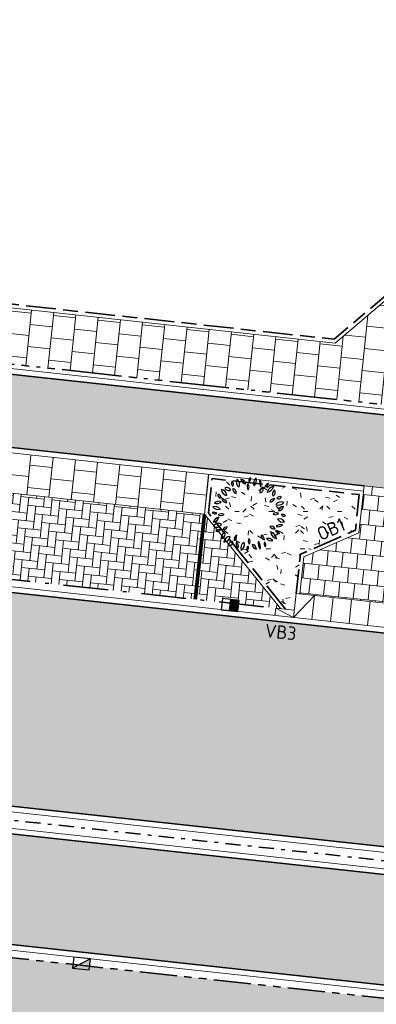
# Model space of a CAD drawing. Header units: metres. Extents: x 196651 to 397723, y 354703 to 710691.
# Tile 182 of 256: x 197904 to 197913, y 356130 to 356156. Entities that reach past the tile are written whole.
import ezdxf
from ezdxf.enums import TextEntityAlignment as Align

# ---------------------------------------------------------------- set-up
doc = ezdxf.new("R2010")
doc.units = ezdxf.units.M
doc.header["$MEASUREMENT"] = 0
for name, pattern in [('VH-GELEIDEBAND_50X200', [8, 4, -2, 0, -2]), ('VH-GELEIDEBAND_70X200', [20, 12, -4, 0, -4]), ('VH-OPSLUITBAND_100X200', [16, 8, -2, 4, -2]), ('VH-RIJWIELPADBAND_410X225', [28, 16, -2, 2, -2, 0, -2, 2, -2]), ('VH-TROTTOIRBAND_180-200', [20, 10, -2, 2, -2, 2, -2]), ('VW-1-1_STREEP', [2, 1, -1])]:
    doc.linetypes.add(name, pattern=pattern)
for name, color, linetype in [('N-WE-GR-BOOM', 96, 'Continuous'), ('N-WE-RI-HWA_KOLK_GELEIDEBAND-S', 130, 'Continuous'), ('N-WE-RI-HWA_KOLK_TROTTOIR-S', 150, 'Continuous'), ('N-WE-VW-MARKERING_PARKEERVAKSCHEIDING-G', 7, 'VW-1-1_STREEP')]:
    doc.layers.add(name, color=color, linetype=linetype)
for name, color, linetype, lineweight in [('N-WE-GR-GRAS_BERM-A', 86, 'Continuous', 5), ('N-WE-VH-GOOT_TEGEL-G', 170, 'Continuous', 35), ('N-WE-VH-KANTOPSLUITING_GELEIDEBAND_70X200-G', 6, 'VH-GELEIDEBAND_70X200', 35), ('N-WE-VH-KANTOPSLUITING_OPSLUITBAND_100X200-G', 5, 'VH-OPSLUITBAND_100X200', 35), ('N-WE-VH-KANTOPSLUITING_RIJWIELPADBAND_410X250-G', 5, 'VH-RIJWIELPADBAND_410X225', 35), ('N-WE-VH-KANTOPSLUITING_SCHEIDINGSBAND_115 345-G', 6, 'VH-GELEIDEBAND_50X200', 35), ('N-WE-VH-KANTOPSLUITING_TEKST-T', 7, 'VH-OPSLUITBAND_100X200', 35), ('N-WE-VH-KANTOPSLUITING_TROTTOIRBAND_180 200-G', 6, 'VH-TROTTOIRBAND_180-200', 35), ('N-WE-VH-KANTVERHARDING-G', 1, 'Continuous', 5), ('N-WE-VH-VERHARDING_ASFALT_DEKLAAG-G_ZWART', 252, 'Continuous', 5), ('N-WE-VH-VERHARDING_TEGEL-200X200X50-A', 252, 'Continuous', 18), ('N-WE-VH-VERHARDING_TEGEL-A', 252, 'Continuous', 5)]:
    doc.layers.add(name, color=color, linetype=linetype, lineweight=lineweight)
doc.layers.add('N-WE-VH-VERHARDING_ASFALT_DEKLAAG-G_ROOD', color=7, linetype='Continuous', lineweight=5, true_color=0xbf4040)
doc.layers.add('N-WE-VH-VERHARDING_BETONSTRAATSTEEN-PARKEREN_A', color=7, linetype='Continuous', lineweight=5, true_color=0x3a3a3a)
doc.styles.add('ATT', font='romans.shx')
doc.styles.add('NLCS-ISO', font='NLCS-ISO.ttf')
pattern_1 = [(0, (0, 0), (1, 1), [0.12, -0.8]), (45, (0.4, 0.2), (-0.113137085, 1.8667619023), [0.12, -0.8]), (30, (0.08, 0.12), (0.2274613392, 1.2860254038), [0.12, -0.8]), (15, (0.32, 0.48), (0.3856270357, 0.724494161), [0.12, -0.8]), (135, (0.16, 2), (-0.02828427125, -0.6505382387), [0.12, -0.8]), (150, (1.2, 0.4), (0.2156921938, -0.5864101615), [0.12, -0.8]), (165, (0.24, 0.04), (0.1434520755, -0.7010146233), [0.12, -0.8]), (85, (0.4, 0.4), (-0.8726773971, 1.0400164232), [0.12, -0.8]), (100, (0, 0), (-1.1121176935, 0.7787131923), [0.12, -0.8])]

# ---------------------------------------------------------------- blocks, each defined once
blk = doc.blocks.new('TEKST TB')
at = {"style": 'NLCS-ISO'}
blk.add_attdef('TEKST_TROTTOIRBANDEN', text='', height=0.36, rotation=0.3407, dxfattribs=at).set_placement((0, 0), align=Align.BOTTOM_CENTER)
blk = doc.blocks.new('N-SRI-HWA-KOLK_TROTTOIR-SO')
blk.add_hatch(color=256).paths.add_polyline_path([(1.125, 0.75), (-1.125, 0.75), (-1.125, -0.75)])
blk.add_line((-1.125, -0.75), (1.125, 0.75))
at = {"flags": 128}
blk.add_lwpolyline([(-1.125, -0.75), (1.125, -0.75), (1.125, 0.75), (-1.125, 0.75)], close=True, dxfattribs=at)
blk = doc.blocks.new('12PPLT06')
at = {"color": 0, "linetype": 'ByBlock'}
for centre, radius, start, end in [((-0.192, 0.414), 0.0451, 146.8151, 244.0193), ((-0.25, 0.399), 0.0451, 326.8151, 64.0193), ((-0.086, 0.428), 0.0835, 149.4737, 231.7586), ((-0.21, 0.405), 0.0835, 329.4737, 51.7586), ((-0.123, 0.388), 0.0817, 12.306, 79.6849), ((-0.029, 0.486), 0.0817, 192.306, 259.6849), ((0.041, 0.368), 0.0664, 145.5248, 220.8327), ((-0.064, 0.362), 0.0664, 325.5248, 40.8327), ((0.05, 0.45), 0.0524, 125.4093, 202.7101), ((-0.029, 0.473), 0.0524, 305.4093, 22.7101), ((0.177, 0.407), 0.114, 133.8117, 194.3077), ((-0.012, 0.461), 0.114, 313.8117, 14.3077), ((0.257, 0.429), 0.114, 163.4642, 212.7906), ((0.052, 0.4), 0.114, 343.4642, 32.7906), ((0.197, 0.428), 0.0672, 284.1004, 348.465), ((0.279, 0.349), 0.0672, 104.1004, 168.465), ((-0.381, 0.255), 0.0369, 163.4933, 274.4697), ((-0.414, 0.229), 0.0369, 343.4933, 94.4697), ((-0.379, 0.248), 0.0818, 3.3189, 83.1904), ((-0.288, 0.334), 0.0818, 183.3189, 263.1904), ((-0.298, 0.299), 0.0582, 25.4537, 116.6852), ((-0.272, 0.376), 0.0582, 205.4537, 296.6852), ((-0.162, 0.334), 0.0557, 168.8066, 257.6391), ((-0.228, 0.29), 0.0557, 348.8066, 77.6391), ((0.204, 0.305), 0.0573, 103.8914, 198.9039), ((0.136, 0.342), 0.0573, 283.8914, 18.9039), ((0.223, 0.413), 0.118, 280.3005, 340.4476), ((0.355, 0.258), 0.118, 100.3005, 160.4476), ((0.38, 0.27), 0.064, 122.5817, 207.18), ((0.289, 0.295), 0.064, 302.5817, 27.18), ((-0.403, 0.088), 0.0847, 69.7201, 135.6489), ((-0.434, 0.226), 0.0847, 249.7201, 315.6489), ((-0.353, 0.134), 0.0631, 22.5723, 98.3335), ((-0.304, 0.22), 0.0631, 202.5723, 278.3335), ((0.283, 0.231), 0.0663, 266.0282, 341.3698), ((0.341, 0.144), 0.0663, 86.0282, 161.3698), ((0.43, 0.073), 0.0919, 64.7353, 140.5781), ((0.398, 0.214), 0.0919, 244.7353, 320.5781), ((0.413, 0.191), 0.0446, 59.9815, 155.6676), ((0.395, 0.248), 0.0446, 239.9815, 335.6676), ((-0.475, -0.037), 0.063, 44.2576, 108.5927), ((-0.45, 0.067), 0.063, 224.2577, 288.5927), ((-0.456, 0.025), 0.08, 30.9482, 110.5784), ((-0.415, 0.141), 0.08, 210.9482, 290.5784), ((-0.368, -0.065), 0.0699, 60.5095, 129.292), ((0.366, -0.046), 0.065, 58.8748, 131.2135), ((0.357, 0.058), 0.065, 238.8748, 311.2135), ((0.397, 0.111), 0.0659, 270.2529, 353.5221), ((0.463, 0.038), 0.0659, 90.2529, 173.5221), ((-0.386, -0.131), 0.0923, 100.8762, 165.4479), ((-0.492, -0.017), 0.0923, 280.8762, 345.4479), ((-0.411, -0.196), 0.0728, 54.9745, 151.3792), ((-0.378, 0.05), 0.0699, 240.5095, 309.292), ((0.407, -0.143), 0.0814, 29.1952, 106.7189), ((0.455, -0.025), 0.0814, 209.1952, 286.7189), ((0.45, -0.045), 0.0446, 28.1981, 112.1918), ((0.473, 0.017), 0.0446, 208.1981, 292.1918), ((-0.433, -0.102), 0.0728, 234.9745, 331.3792), ((-0.399, -0.266), 0.0584, 71.8192, 140.0818), ((-0.425, -0.173), 0.0584, 251.8192, 320.0818), ((-0.301, -0.3), 0.065, 113.4753, 203.456), ((-0.386, -0.266), 0.065, 293.4753, 23.456), ((-0.296, -0.233), 0.0625, 87.1724, 157.2365), ((-0.351, -0.146), 0.0625, 267.1724, 337.2365), ((0.296, -0.226), 0.0644, 28.8072, 103.9199), ((0.337, -0.133), 0.0644, 208.8072, 283.9199), ((0.392, -0.236), 0.0968, 186.5487, 256.8911), ((0.274, -0.341), 0.0968, 6.5487, 76.8911), ((0.425, -0.213), 0.0753, 71.3712, 141.7535), ((0.39, -0.095), 0.0753, 251.3712, 321.7535), ((0.41, -0.22), 0.0422, 179.2557, 267.6287), ((0.366, -0.262), 0.0422, 359.2557, 87.6287), ((-0.25, -0.387), 0.0888, 91.6328, 172.0268), ((-0.34, -0.286), 0.0888, 271.6328, 352.0268), ((-0.231, -0.408), 0.041, 76.5419, 193.4774), ((-0.261, -0.378), 0.041, 256.5419, 13.4774), ((-0.121, -0.348), 0.0799, 122.8873, 186.7253), ((-0.244, -0.29), 0.0799, 302.8873, 6.7253), ((-0.098, -0.398), 0.0759, 159.117, 230.3606), ((-0.218, -0.429), 0.0759, 339.117, 50.3606), ((-0.02, -0.454), 0.0906, 122.117, 201.7275), ((-0.152, -0.411), 0.0906, 302.117, 21.7275), ((0.053, -0.36), 0.0628, 148.7877, 221.5977), ((-0.048, -0.37), 0.0628, 328.7877, 41.5977), ((0.247, -0.395), 0.123, 165.2071, 218.3217), ((0.031, -0.44), 0.123, 345.2071, 38.3217), ((0.222, -0.289), 0.0586, 173.65, 254.6514), ((0.148, -0.339), 0.0586, 353.65, 74.6514), ((0.256, -0.394), 0.0536, 156.7754, 231.288), ((0.173, -0.415), 0.0536, 336.7754, 51.288), ((0.258, -0.405), 0.0806, 38.6962, 106.2415), ((0.298, -0.277), 0.0806, 218.6962, 286.2415), ((0.021, -0.467), 0.0521, 129.7475, 206.0709), ((-0.059, -0.45), 0.0521, 309.7475, 26.0709), ((0.112, -0.398), 0.0705, 185.3196, 260.419), ((0.03, -0.474), 0.0705, 5.3196, 80.419)]:
    blk.add_arc(centre, radius, start, end, dxfattribs=at)
at = {"color": 0, "linetype": 'ByBlock', "style": 'ATT'}
for tag, p, flags in [('ITEM', (-0.911, -3.046), 3), ('ROOM_NUMBER', (-0.911, -4.379), 1)]:
    blk.add_attdef(tag, p, '', height=1, dxfattribs=dict(at, flags=flags))
blk = doc.blocks.new('N-SRI-HWA-KOLK_RWS-SO')
at = {"ltscale": 0.1}
blk.add_hatch(color=256, dxfattribs=at).paths.add_polyline_path([(0, -0.75), (1.125, -0.75), (1.125, 0.75), (0, 0.75)])
blk.add_line((0, -0.75), (0, 0.75), dxfattribs=at)
at = {"flags": 128}
blk.add_lwpolyline([(-1.125, -0.75), (1.125, -0.75), (1.125, 0.75), (-1.125, 0.75)], close=True, dxfattribs=at)
at = {"ltscale": 0.1, "flags": 128}
blk.add_lwpolyline([(0, -0.75), (1.125, -0.75), (1.125, 0.75), (0, 0.75)], close=True, dxfattribs=at)

msp = doc.modelspace()

# ---------------------------------------------------------------- hatches: boundary and pattern name
at = {"layer": 'N-WE-GR-GRAS_BERM-A'}
h = msp.add_hatch(dxfattribs=at)
h.set_pattern_fill('AGR-GRAS_01', color=256, scale=0.04, pattern_type=2)
h.set_pattern_definition(pattern_1)
h.paths.add_polyline_path([(197912.682, 356142.498), (197912.786, 356143.457), (197908.834, 356143.886), (197908.772, 356143.319), (197908.734, 356142.963), (197910.808, 356140.382), (197911.04, 356140.357), (197911.089, 356140.804), (197911.203, 356141.856)])
h = msp.add_hatch(dxfattribs=at)
h.set_pattern_fill('AGR-GRAS_01', color=256, scale=0.04, pattern_type=2)
h.set_pattern_definition(pattern_1)
h.paths.add_polyline_path([(198023.675, 356118.823), (197974.173, 356123.589), (197950.023, 356126.213), (197937.637, 356127.317), (197884.311, 356133.112, 0.003613), (197882.76, 356133.269, 0.318684), (197874.942, 356128.759), (197875.896, 356128.785, 0.015836), (197877.154, 356128.86), (197885.774, 356129.648, -0.026297), (197888.621, 356129.758), (197906.377, 356129.508, -0.005309), (197908.576, 356129.454), (197908.577, 356129.474), (197909.576, 356129.434), (197909.576, 356129.434, -0.015826), (197916.115, 356128.932), (197936.647, 356126.701, 0.004591), (197938.472, 356126.519), (197950.545, 356125.431), (197951.541, 356125.342), (197955.595, 356124.976, -0.004591), (197957.489, 356124.788), (197996.208, 356120.581), (197997.2, 356120.453, -0.008349), (198000.633, 356120.022), (198012.841, 356118.281), (198022.11, 356116.959), (198022.124, 356117.058), (198023.114, 356116.917), (198023.51, 356116.861)])
at = {"layer": 'N-WE-VH-VERHARDING_ASFALT_DEKLAAG-G_ROOD'}
h = msp.add_hatch(color=256, dxfattribs=at)
edge = h.paths.add_edge_path()
edge.add_line((198011.035, 356135.928), (198028.243, 356135.984))
edge.add_line((198028.243, 356135.984), (198028.262, 356137.934))
edge.add_line((198028.262, 356137.934), (198011.033, 356137.878))
edge.add_line((198011.033, 356137.878), (198004.892, 356137.884))
edge.add_line((198004.892, 356137.884), (197983.514, 356137.818))
edge.add_arc((197983.483, 356147.968), 10.15, 261.1344, 270.176, ccw=False)
edge.add_line((197981.919, 356137.94), (197977.563, 356138.619))
edge.add_arc((197976.045, 356128.887), 9.85, 81.1344, 83.7975)
edge.add_line((197977.109, 356138.679), (197888.852, 356148.271))
edge.add_arc((197885.924, 356121.329), 27.1, 83.7975, 85.1019)
edge.add_line((197888.238, 356148.33), (197859.362, 356150.805))
edge.add_arc((197857.788, 356133.778), 17.1, 84.719, 95.045)
edge.add_line((197856.284, 356150.811), (197850.844, 356150.331))
edge.add_arc((197855.911, 356080.272), 70.242, 94.13713, 102.28686)
edge.add_line((197840.963, 356148.905), (197836.009, 356147.655))
edge.add_arc((197843.558, 356117.743), 30.85, 104.1635, 114.284)
edge.add_line((197830.87, 356145.863), (197815.858, 356139.09))
edge.add_line((197815.858, 356139.09), (197816.66, 356137.312))
edge.add_line((197816.66, 356137.312), (197831.672, 356144.086))
edge.add_arc((197843.558, 356117.743), 28.9, 104.1635, 114.284, ccw=False)
edge.add_line((197836.486, 356145.764), (197841.409, 356147.007))
edge.add_arc((197855.911, 356080.272), 68.292, 94.12426, 102.26025, ccw=False)
edge.add_line((197850.999, 356148.387), (197856.456, 356148.869))
edge.add_arc((197857.788, 356133.778), 15.15, 84.6951, 95.045, ccw=False)
edge.add_line((197859.189, 356148.863), (197888.072, 356146.387))
edge.add_arc((197885.924, 356121.329), 25.15, 83.7975, 85.1019, ccw=False)
edge.add_line((197888.642, 356146.332), (197976.899, 356136.74))
edge.add_arc((197976.045, 356128.887), 7.9, 81.1344, 83.7975, ccw=False)
edge.add_line((197977.263, 356136.692), (197981.618, 356136.013))
edge.add_arc((197983.483, 356147.968), 12.1, 261.1344, 270.176)
edge.add_line((197983.52, 356135.868), (198004.894, 356135.934))
edge.add_line((198004.894, 356135.934), (198011.035, 356135.928))
edge = h.paths.add_edge_path()
edge.add_arc((197735.003, 356097.342), 2.15, 118.9535, 140.4824)
edge.add_line((197733.345, 356098.71), (197731.522, 356097.701))
edge.add_arc((197719.855, 356118.789), 24.1, 293.8738, 298.9535, ccw=False)
edge.add_line((197729.609, 356096.751), (197729.231, 356096.584))
edge.add_arc((197729.054, 356095.959), 0.65, 74.1587, 113.8738)
edge.add_line((197728.791, 356096.553), (197708.133, 356087.41))
edge.add_arc((197831.421, 355808.854), 304.62, 113.87385, 126.26105)
edge.add_arc((197652.52, 356052.745), 2.15, 126.2609, 147.8646)
edge.add_arc((197831.421, 355808.854), 304.47, 126.41002, 127.37279)
edge.add_arc((197651.312, 356044.658), 7.75, 127.3728, 128.3922)
edge.add_arc((197646.718, 356049.603), 1.15, 100.9725, 132.9621)
edge.add_arc((197651.312, 356044.658), 7.9, 132.9021, 137.2814)
edge.add_line((197645.508, 356050.017), (197644.998, 356049.465))
edge.add_line((197644.998, 356049.465), (197643.565, 356050.788))
edge.add_line((197643.565, 356050.788), (197644.075, 356051.34))
edge.add_arc((197651.312, 356044.658), 9.85, 127.3728, 137.2815, ccw=False)
edge.add_arc((197831.421, 355808.854), 306.57, 113.87385, 127.37279, ccw=False)
edge.add_line((197707.344, 356089.193), (197728.759, 356098.671))
edge.add_arc((197719.855, 356118.789), 22, 293.8738, 298.9535)
edge.add_line((197730.506, 356099.539), (197734.603, 356101.806))
edge.add_arc((197748.158, 356077.305), 28, 113.5265, 118.9535, ccw=False)
edge.add_line((197736.981, 356102.978), (197748.679, 356108.071))
edge.add_line((197748.679, 356108.071), (197786.992, 356124.869))
edge.add_arc((197778.901, 356143.323), 20.15, 293.6748, 307.6944)
edge.add_arc((197803.364, 356111.676), 19.85, 114.284, 127.7136, ccw=False)
edge.add_line((197795.2, 356129.769), (197815.858, 356139.09))
edge.add_line((197815.858, 356139.09), (197816.66, 356137.312))
edge.add_line((197816.66, 356137.312), (197814.823, 356136.484))
edge.add_arc((197815.708, 356134.524), 2.15, 114.284, 135.8129)
edge.add_line((197814.166, 356136.022), (197808.312, 356133.381))
edge.add_arc((197808.415, 356131.234), 2.15, 92.7551, 114.284)
edge.add_line((197807.531, 356133.193), (197796.002, 356127.992))
edge.add_arc((197803.364, 356111.676), 17.9, 114.284, 127.7039)
edge.add_arc((197778.901, 356143.323), 22.1, 293.6748, 307.7039, ccw=False)
edge.add_line((197787.775, 356123.083), (197760.165, 356110.978))
edge.add_line((197760.165, 356110.978), (197749.46, 356106.284))
edge.add_line((197749.46, 356106.284), (197737.759, 356101.19))
edge.add_arc((197748.158, 356077.305), 26.05, 113.5265, 118.9535)
edge.add_line((197735.547, 356100.099), (197733.962, 356099.223))
at = {"layer": 'N-WE-VH-VERHARDING_ASFALT_DEKLAAG-G_ZWART'}
h = msp.add_hatch(color=256, dxfattribs=at)
h.paths.add_polyline_path([(198025.371, 356127.005), (198025.37, 356127.001), (198025.371, 356127.001)])
edge = h.paths.add_edge_path()
edge.add_line((197885.602, 356137.538), (197885.548, 356137.041))
edge.add_line((197885.548, 356137.041), (197923.043, 356132.967))
edge.add_line((197923.043, 356132.967), (197950.537, 356131.425))
edge.add_arc((197975.953, 356329.652), 199.85, 262.69345, 263.79843)
edge.add_line((197954.364, 356130.972), (197973.228, 356128.922))
edge.add_arc((197995.142, 356330.585), 202.85, 263.79843, 270.17646)
edge.add_line((197995.766, 356127.736), (198024.577, 356127.167))
edge.add_line((198024.577, 356127.167), (198024.889, 356130.879))
edge.add_line((198024.889, 356130.879), (198011.043, 356130.708))
edge.add_line((198011.043, 356130.708), (198004.902, 356130.714))
edge.add_line((198004.902, 356130.714), (197995.758, 356130.686))
edge.add_arc((197995.144, 356330.585), 199.9, 263.79843, 270.17598, ccw=False)
edge.add_line((197973.549, 356131.855), (197954.739, 356133.899))
edge.add_arc((197976.334, 356332.629), 199.9, 262.70225, 263.79843, ccw=False)
edge.add_line((197950.942, 356134.348), (197923.652, 356138.634))
edge.add_line((197923.652, 356138.634), (197890.878, 356142.196))
edge.add_line((197890.878, 356142.196), (197890.828, 356141.741))
edge.add_line((197890.828, 356141.741), (197889.493, 356140.667))
edge.add_line((197889.493, 356140.667), (197885.602, 356137.538))
msp.add_hatch(color=256, dxfattribs=at).paths.add_polyline_path([(197937.955, 356130.602), (197884.401, 356136.422), (197884.327, 356133.462), (197937.67, 356127.666), (197949.65, 356126.598), (197974.206, 356123.937), (198023.902, 356119.153), (198024.205, 356122.748), (197974.529, 356126.869), (197950.331, 356129.499)])
at = {"layer": 'N-WE-VH-VERHARDING_BETONSTRAATSTEEN-PARKEREN_A'}
h = msp.add_hatch(dxfattribs=at)
h.set_pattern_fill('AVH-BSS_KEIFORMAAT_ELLEBOOG', color=256, scale=2, angle=84, style=0, pattern_type=2)
h.set_pattern_definition([(84, (0, 0), (-0.18689862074, 0.23080057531), [0.63, -0.21]), (354, (-0.4177, 0.0439), (-0.18689862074, 0.23080057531), [0.63, -0.21])])
h.paths.add_polyline_path([(197902.416, 356141.294), (197908.381, 356140.646), (197910.66, 356140.407), (197908.63, 356142.932), (197902.665, 356143.581)])
at = {"layer": 'N-WE-VH-VERHARDING_TEGEL-200X200X50-A'}
h = msp.add_hatch(dxfattribs=at)
h.set_pattern_fill('AVH-TEGEL_200X200_HALFST', color=256, scale=2, angle=264, pattern_type=2)
h.set_pattern_definition([(264, (0, 0), (0.15709299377, -0.4187144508), [0.4, -0.4]), (354, (0, 0), (0.0418113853, 0.39780875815), [])])
h.paths.add_polyline_path([(197915.134, 356143.453), (197912.913, 356143.694), (197912.775, 356142.429), (197911.296, 356141.788), (197911.188, 356140.793), (197922.423, 356139.573), (197922.531, 356140.567), (197921.259, 356141.484), (197921.399, 356142.772), (197919.131, 356143.019)])
at = {"layer": 'N-WE-VH-VERHARDING_TEGEL-A'}
h = msp.add_hatch(dxfattribs=at)
h.set_pattern_fill('AVH-TEGEL_300X300_HALFST', color=256, scale=2, angle=174, style=0, pattern_type=2)
h.set_pattern_definition([(174, (0, 0), (-0.6280716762, -0.23563949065), [0.6, -0.6]), (264, (0, 0), (0.5967131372, -0.062717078), [])])
edge = h.paths.add_edge_path()
edge.add_line((197914.993, 356145.701), (197915.307, 356148.591))
edge.add_line((197915.307, 356148.591), (197915.481, 356150.483))
edge.add_line((197915.481, 356150.483), (197913.95, 356150.648))
edge.add_line((197913.95, 356150.648), (197913.761, 356148.894))
edge.add_line((197913.761, 356148.894), (197912.142, 356147.52))
edge.add_line((197912.142, 356147.52), (197889.044, 356150.03))
edge.add_arc((197885.924, 356121.329), 28.87, 83.7975, 84.4133)
edge.add_line((197888.735, 356150.062), (197888.571, 356148.571))
edge.add_arc((197885.924, 356121.329), 27.37, 83.7975, 84.4517, ccw=False)
edge.add_line((197888.881, 356148.539), (197914.993, 356145.701))
h = msp.add_hatch(dxfattribs=at)
h.set_pattern_fill('AVH-TEGEL_300X300_HALFST', color=256, scale=2, angle=174, style=0, pattern_type=2)
h.set_pattern_definition([(174, (197890.6541, 356144.13127), (-0.6280717, -0.2356395), [0.6, -0.6]), (264, (197890.6541, 356144.13127), (0.596713, -0.062717), [])])
h.paths.add_polyline_path([(197908.745, 356143.996), (197890.851, 356145.941), (197890.735, 356144.877), (197908.63, 356142.932)])

# ---------------------------------------------------------------- linework, layer by layer
at = {"layer": 'N-WE-VH-GOOT_TEGEL-G', "flags": 128}
for points in [[(197859.362, 356150.805), (197888.238, 356148.33, -0.005692), (197888.852, 356148.271), (197919.604, 356144.929), (197977.109, 356138.679, -0.01162), (197977.563, 356138.619), (197981.919, 356137.94, 0.039472), (197983.514, 356137.818), (198004.892, 356137.884), (198011.033, 356137.878), (198021.432, 356137.912), (198031.277, 356137.944, 0.349206), (198041.141, 356145.842), (198043.496, 356156.195)], [(197814.475, 356131.997), (197813.742, 356133.654, -0.412118), (197814.823, 356136.484), (197831.672, 356144.086, -0.014094), (197833.175, 356144.713, -0.030075), (197836.486, 356145.764), (197841.409, 356147.007, -0.035515), (197850.999, 356148.387), (197856.456, 356148.869, -0.024321), (197857.928, 356148.927, -0.020847), (197859.189, 356148.863), (197888.072, 356146.387, -0.005692), (197888.642, 356146.332), (197912.913, 356143.694)], [(197889.554, 356142.34), (197923.183, 356138.685, -0.011891), (197924.118, 356138.561), (197950.942, 356134.348, 0.004783), (197954.739, 356133.899), (197973.549, 356131.855, 0.027835), (197995.758, 356130.686), (198004.902, 356130.714), (198011.043, 356130.708), (198026.63, 356130.901), (198029.068, 356131.048)], [(198028.569, 356126.908), (198025.444, 356127.15), (197995.766, 356127.736, -0.027837), (197973.228, 356128.922), (197954.364, 356130.972, -0.004821), (197950.537, 356131.425), (197923.043, 356132.967), (197883.362, 356137.279, 0.015935), (197876.202, 356137.816, 1), (197876.17, 356137.077, -0.015934), (197883.282, 356136.543), (197937.955, 356130.602), (197950.331, 356129.499), (197974.529, 356126.869), (198024.333, 356122.737), (198028.199, 356122.504)], [(197874.449, 356128.495, -0.333809), (197882.793, 356133.618, -0.003613), (197884.348, 356133.46), (197937.672, 356127.666), (197950.057, 356126.562), (197974.209, 356123.937), (198025.103, 356119.037), (198027.987, 356118.706)]]:
    msp.add_lwpolyline(points, format="xyb", dxfattribs=at)
at = {"layer": 'N-WE-VH-KANTOPSLUITING_GELEIDEBAND_70X200-G', "ltscale": 0.1, "flags": 128}
msp.add_lwpolyline([(197888.164, 356142.974), (197889.592, 356142.688), (197889.99, 356142.644), (197890.487, 356142.59), (197908.381, 356140.646), (197908.878, 356140.592), (197910.543, 356140.411)], dxfattribs=at)
at = {"layer": 'N-WE-VH-KANTOPSLUITING_OPSLUITBAND_100X200-G', "ltscale": 0.1, "flags": 128}
for points in [[(197913.696, 356148.97), (197912.11, 356147.624), (197888.845, 356150.152), (197888.948, 356151.087), (197889.036, 356151.884)], [(197910.808, 356140.382), (197908.734, 356142.963), (197908.834, 356143.886), (197912.786, 356143.457), (197912.682, 356142.498), (197911.203, 356141.856), (197911.089, 356140.804)]]:
    msp.add_lwpolyline(points, dxfattribs=at)
at = {"layer": 'N-WE-VH-KANTOPSLUITING_RIJWIELPADBAND_410X250-G', "ltscale": 0.1, "flags": 128}
msp.add_lwpolyline([(197901.928, 356147.121), (197913.396, 356145.875)], dxfattribs=at)
at = {"layer": 'N-WE-VH-KANTOPSLUITING_SCHEIDINGSBAND_115 345-G', "ltscale": 0.1, "flags": 128}
msp.add_lwpolyline([(197923.013, 356132.598), (197883.322, 356136.911, 0.015935), (197876.186, 356137.446)], format="xyb", dxfattribs=at)
at = {"layer": 'N-WE-VH-KANTOPSLUITING_TROTTOIRBAND_180 200-G', "ltscale": 0.1, "flags": 128}
msp.add_lwpolyline([(197874.898, 356128.662, -0.322449), (197882.76, 356133.269, -0.003613), (197884.311, 356133.112), (197937.637, 356127.317), (197950.023, 356126.213), (197974.173, 356123.589), (198023.675, 356118.823), (198023.51, 356116.861), (198023.114, 356116.917)], format="xyb", dxfattribs=at)
at = {"layer": 'N-WE-VH-KANTVERHARDING-G', "flags": 128}
for points in [[(197859.375, 356150.954), (197888.251, 356148.48, -0.005692), (197888.868, 356148.42), (197919.621, 356145.078), (197977.126, 356138.828, -0.01162), (197977.586, 356138.767), (197981.942, 356138.088, 0.039472), (197983.514, 356137.968), (198004.892, 356138.034), (198011.033, 356138.028), (198031.276, 356138.094)], [(197913.761, 356148.894), (197912.142, 356147.52), (197889.044, 356150.03, 0.002687), (197888.735, 356150.062)], [(197857.926, 356148.777, -0.020855), (197859.175, 356148.713), (197888.059, 356146.238, -0.005692), (197888.625, 356146.183), (197912.896, 356143.545)], [(197889.57, 356142.489), (197923.199, 356138.835, -0.011891), (197924.142, 356138.709), (197950.963, 356134.497, 0.00478), (197954.756, 356134.048), (197973.565, 356132.004, 0.027835), (197995.757, 356130.836), (198004.901, 356130.864), (198011.042, 356130.858), (198026.624, 356131.051), (198028.929, 356131.19)], [(198028.557, 356126.758), (198025.437, 356127), (197995.765, 356127.586, -0.027835), (197973.212, 356128.773), (197954.348, 356130.823, -0.004815), (197950.523, 356131.276), (197923.031, 356132.818), (197883.346, 356137.13, 0.015935), (197876.196, 356137.666, 1), (197876.177, 356137.227, -0.015934), (197883.298, 356136.692), (197937.97, 356130.752), (197950.346, 356129.648), (197974.544, 356127.019), (198024.344, 356122.887)], [(197876.196, 356137.666, -0.015935), (197883.346, 356137.13), (197923.031, 356132.818), (197950.523, 356131.276)], [(197874.68, 356128.663, -0.325458), (197882.779, 356133.468, -0.003613), (197884.332, 356133.311), (197937.657, 356127.516), (197950.043, 356126.412), (197974.193, 356123.788), (198025.087, 356118.888), (198027.794, 356118.577)]]:
    msp.add_lwpolyline(points, format="xyb", dxfattribs=at)
for points in [[(197890.735, 356144.877), (197908.63, 356142.932)], [(197908.63, 356142.932), (197908.745, 356143.996)], [(197911.188, 356140.793), (197911.296, 356141.788), (197912.775, 356142.429), (197912.913, 356143.694)], [(197912.913, 356143.694), (197915.134, 356143.453), (197919.131, 356143.019), (197919.394, 356142.99), (197921.399, 356142.772)], [(197908.63, 356142.938), (197908.63, 356142.932), (197910.668, 356140.397)], [(197922.452, 356138.916), (197922.522, 356139.562), (197911.089, 356140.804), (197911.019, 356140.158)], [(197911.586, 356140.75), (197911.019, 356140.158)], [(197911.586, 356140.75), (197911.516, 356140.104)], [(197912.083, 356140.696), (197912.013, 356140.05)], [(197912.58, 356140.642), (197912.51, 356139.996)], [(197910.543, 356140.411), (197910.522, 356140.212)], [(197910.543, 356140.411), (197911.019, 356140.158)], [(197910.543, 356140.411), (197911.04, 356140.357)], [(197913.077, 356140.588), (197913.007, 356139.942)]]:
    msp.add_lwpolyline(points, dxfattribs=at)
at = {"layer": 'N-WE-VW-MARKERING_PARKEERVAKSCHEIDING-G', "ltscale": 0.2, "const_width": 0.1, "flags": 128}
msp.add_lwpolyline([(197908.381, 356140.646), (197908.63, 356142.932)], dxfattribs=at)

# ---------------------------------------------------------------- block references
at = {"layer": 'N-WE-GR-BOOM', "xscale": 2, "yscale": 2, "zscale": 2}
msp.add_blockref('12PPLT06', (197909.823, 356142.931), dxfattribs=at)
at = {"layer": 'N-WE-RI-HWA_KOLK_GELEIDEBAND-S', "xscale": 0.2000000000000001, "yscale": 0.2000000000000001, "zscale": 0.2000000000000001, "rotation": 353.7984465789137}
msp.add_blockref('N-SRI-HWA-KOLK_RWS-SO', (197909.32, 356140.494), dxfattribs=at)
at = {"layer": 'N-WE-RI-HWA_KOLK_TROTTOIR-S', "xscale": 0.2, "yscale": 0.2, "zscale": 0.2, "rotation": 173.7984369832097}
msp.add_blockref('N-SRI-HWA-KOLK_TROTTOIR-SO', (197905.327, 356130.879), dxfattribs=at)
at = {"layer": 'N-WE-VH-KANTOPSLUITING_TEKST-T'}
for p, rotation, values in [((197912.143, 356142.264), 23.45937335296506, {'TEKST_TROTTOIRBANDEN': 'OB1'}), ((197910.646, 356139.481), 353.7984465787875, {'TEKST_TROTTOIRBANDEN': 'VB3'})]:
    msp.add_blockref('TEKST TB', p, dxfattribs=dict(at, rotation=rotation)).add_auto_attribs(values)

doc.saveas('drawing.dxf')
